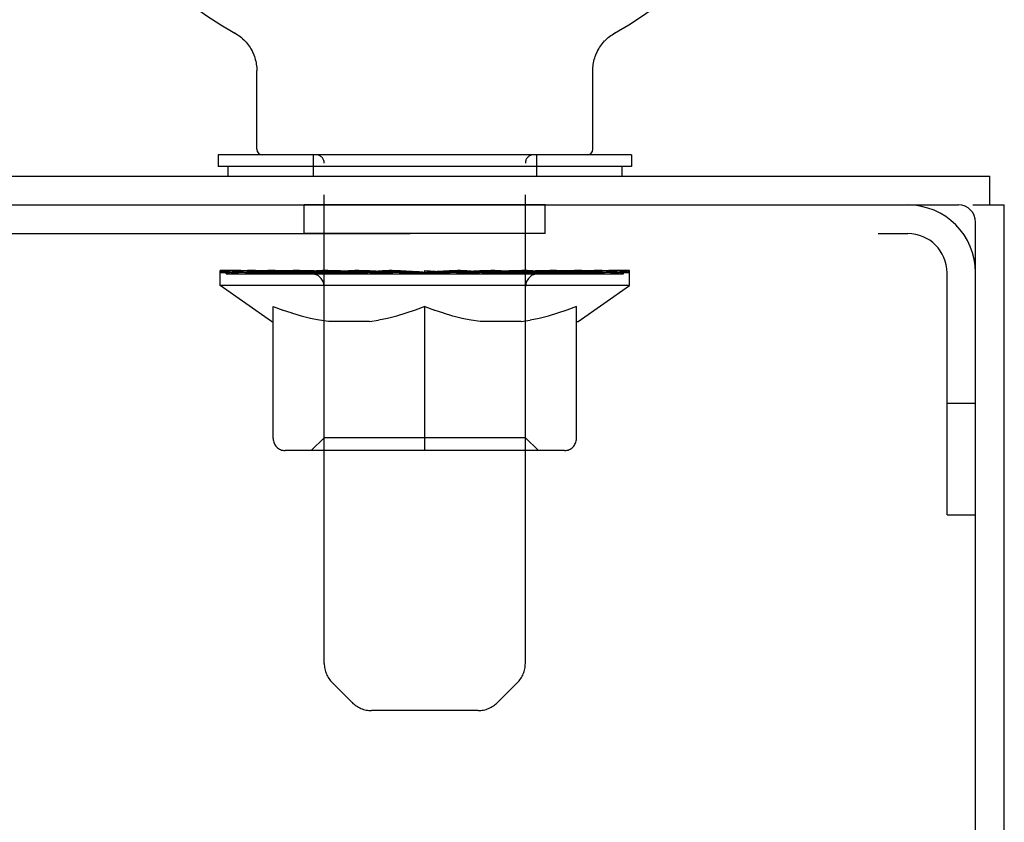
# Model space of a CAD drawing. Header units: inches. Extents: x 0 to 309, y 0 to 200.
# Tile 105 of 109: x 291.2 to 294.77, y 132.04 to 134.95. Entities that reach past the tile are written whole.
import ezdxf

# ---------------------------------------------------------------- set-up
doc = ezdxf.new("R2010")
doc.units = ezdxf.units.IN
doc.header["$LTSCALE"] = 17
doc.header["$MEASUREMENT"] = 0
doc.linetypes.add('HIDDEN', pattern=[0.2, 0.1, -0.1])
doc.layers.get('0').update_dxf_attribs({"linetype": 'CONTINUOUS'})
doc.layers.add('02___PRT_ALL_AXES', color=7, linetype='CONTINUOUS')
doc.layers.add('DEFAULT_2', color=8, linetype='HIDDEN')

msp = doc.modelspace()

# ---------------------------------------------------------------- linework, layer by layer
at = {"color": 7, "linetype": 'Continuous'}
for p, q in [((291.9771, 134.9028), (291.9769, 134.9029)), ((291.977, 134.9029), (291.9821, 134.8999)), ((291.9789, 134.9018), (291.9778, 134.9024)), ((291.9821, 134.8999), (291.9872, 134.8966)), ((291.9871, 134.8967), (291.9921, 134.8932)), ((291.9919, 134.8934), (291.9968, 134.8897)), ((291.9967, 134.8898), (292.0015, 134.8859)), ((292.0013, 134.8861), (292.0059, 134.882)), ((292.0058, 134.8821), (292.0103, 134.8779)), ((292.0101, 134.878), (292.0144, 134.8736)), ((293.3197, 134.8736), (293.3241, 134.878)), ((293.3239, 134.8779), (293.3284, 134.8821)), ((293.3282, 134.882), (293.3329, 134.8861)), ((293.3327, 134.8859), (293.3375, 134.8898)), ((293.3373, 134.8897), (293.3423, 134.8934)), ((293.3421, 134.8932), (293.3471, 134.8967)), ((293.347, 134.8966), (293.352, 134.8999)), ((293.3471, 134.8967), (293.3484, 134.8976)), ((293.352, 134.8999), (293.3572, 134.9029)), ((293.3564, 134.9024), (293.3553, 134.9018)), ((293.3572, 134.9029), (293.3571, 134.9028)), ((292.0143, 134.8738), (292.0184, 134.8692)), ((292.0183, 134.8694), (292.0223, 134.8646)), ((292.0221, 134.8648), (292.0259, 134.8599)), ((292.0258, 134.8601), (292.0294, 134.855)), ((292.0293, 134.8552), (292.0327, 134.8501)), ((292.0326, 134.8502), (292.0358, 134.845)), ((292.0357, 134.8451), (292.0387, 134.8398)), ((293.2955, 134.8398), (293.2985, 134.8451)), ((293.2984, 134.845), (293.3016, 134.8502)), ((293.3015, 134.8501), (293.3049, 134.8552)), ((293.3048, 134.855), (293.3084, 134.8601)), ((293.3082, 134.8599), (293.312, 134.8648)), ((293.3119, 134.8646), (293.3159, 134.8694)), ((293.3157, 134.8692), (293.3199, 134.8738)), ((292.0386, 134.8399), (292.0414, 134.8344)), ((292.0413, 134.8346), (292.0439, 134.829)), ((292.0438, 134.8291), (292.0462, 134.8235)), ((292.0461, 134.8236), (292.0483, 134.8179)), ((292.0482, 134.818), (292.0501, 134.8123)), ((292.0501, 134.8123), (292.0518, 134.8065)), ((292.0518, 134.8066), (292.0532, 134.8007)), ((293.281, 134.8007), (293.2824, 134.8066)), ((293.2824, 134.8065), (293.2841, 134.8123)), ((293.284, 134.8123), (293.2859, 134.818)), ((293.2859, 134.8179), (293.288, 134.8236)), ((293.288, 134.8235), (293.2903, 134.8291)), ((293.2903, 134.829), (293.2928, 134.8346)), ((293.2928, 134.8344), (293.2956, 134.8399)), ((292.0532, 134.8008), (292.0544, 134.7949)), ((292.0544, 134.795), (292.0554, 134.789)), ((292.0554, 134.7891), (292.0562, 134.7831)), ((292.057, 134.7712), (292.0571, 134.766)), ((293.2775, 134.7771), (293.278, 134.7831)), ((293.278, 134.7831), (293.2788, 134.7891)), ((293.2788, 134.789), (293.2798, 134.795)), ((293.2798, 134.7949), (293.281, 134.8008)), ((292.0571, 134.4807), (292.0571, 134.766)), ((293.2771, 134.4807), (293.2771, 134.766)), ((291.9171, 134.4607), (291.9171, 134.4187)), ((293.4171, 134.4607), (291.9171, 134.4607)), ((293.4171, 134.4607), (293.4171, 134.4187)), ((293.4171, 134.4187), (291.9171, 134.4187)), ((291.9521, 134.4187), (291.9521, 134.3827)), ((293.3821, 134.4187), (293.3821, 134.3827)), ((294.7191, 134.2787), (294.7191, 134.3827)), ((234.9376, 134.2787), (294.6046, 134.2787)), ((294.6566, 134.2787), (294.7711, 134.2787)), ((294.6671, 62.4867), (294.6671, 134.2162))]:
    msp.add_line(p, q, dxfattribs=at)
at = {"color": 3, "linetype": 'Continuous'}
for p, q in [((234.8231, 134.3827), (294.7191, 134.3827)), ((294.7711, 62.4867), (294.7711, 134.2787))]:
    msp.add_line(p, q, dxfattribs=at)
at = {"color": 7, "linetype": 'Continuous'}
for points in [[(292.0562, 134.7831), (292.0567, 134.7772), (292.057, 134.7712)], [(293.2771, 134.766), (293.2772, 134.7712), (293.2775, 134.7772)], [(293.2771, 134.766), (293.2772, 134.7712), (293.2775, 134.7771)]]:
    msp.add_lwpolyline(points, dxfattribs=at)
for centre, radius, start, end in [((292.6671, 136.1325), 1.41, 299.2655, 240.7345), ((292.0771, 134.4807), 0.02, 180, 270), ((293.2571, 134.4807), 0.02, 270, 360), ((294.6046, 134.2162), 0.0625, 0, 90)]:
    msp.add_arc(centre, radius, start, end, dxfattribs=at)
at = {"layer": '02___PRT_ALL_AXES', "color": 8, "linetype": 'HIDDEN'}
for p, q in [((292.2296, 134.1747), (292.2296, 134.2787)), ((293.1046, 134.2787), (292.2296, 134.2787)), ((293.1046, 134.1747), (293.1046, 134.2787)), ((293.1046, 134.1747), (292.2296, 134.1747))]:
    msp.add_line(p, q, dxfattribs=at)
at = {"layer": 'DEFAULT_2', "color": 8, "linetype": 'HIDDEN'}
for p, q in [((291.9858, 134.8976), (291.9871, 134.8967)), ((293.3572, 134.9029), (293.3572, 134.9029)), ((292.2621, 134.4607), (292.2621, 134.3827)), ((293.0721, 134.4607), (293.0721, 134.3827)), ((292.3021, 132.6151), (292.3021, 134.4307)), ((293.0321, 132.6151), (293.0321, 134.4307)), ((290.9136, 134.1747), (294.4206, 134.1747)), ((291.9236, 133.986), (291.9236, 134.0407)), ((291.9349, 134.0329), (291.9349, 134.0407)), ((291.9455, 134.029), (291.9455, 134.033)), ((291.9455, 134.029), (293.3887, 134.029)), ((291.9559, 134.029), (291.9559, 134.033)), ((291.957, 134.029), (291.957, 134.033)), ((291.9684, 134.0329), (291.9684, 134.0407)), ((291.9879, 134.029), (291.9879, 134.033)), ((291.9901, 134.029), (291.9901, 134.033)), ((292.0232, 134.0329), (292.0232, 134.0407)), ((292.0405, 134.029), (292.0405, 134.033)), ((292.0438, 134.029), (292.0438, 134.033)), ((292.2803, 134.0326), (292.0513, 134.0326)), ((292.0975, 134.0329), (292.0975, 134.0407)), ((292.0989, 134.029), (292.0989, 134.0326)), ((292.0995, 134.029), (292.0995, 134.0326)), ((292.1026, 134.029), (292.1026, 134.0326)), ((292.1122, 134.029), (292.1122, 134.033)), ((292.1124, 134.029), (292.1124, 134.0326)), ((292.1164, 134.029), (292.1164, 134.033)), ((292.1196, 134.029), (292.1196, 134.0338)), ((292.1235, 134.029), (292.1235, 134.0326)), ((292.1428, 134.029), (292.1428, 134.0326)), ((292.1609, 134.029), (292.1609, 134.0326)), ((292.1633, 134.029), (292.1633, 134.0358)), ((292.1891, 134.029), (292.1891, 134.0326)), ((292.1892, 134.0329), (292.1892, 134.0407)), ((292.2008, 134.029), (292.2008, 134.033)), ((292.2058, 134.029), (292.2058, 134.033)), ((292.2137, 134.029), (292.2137, 134.0326)), ((292.2294, 134.029), (292.2294, 134.0375)), ((292.25, 134.029), (292.25, 134.0326)), ((292.2527, 134.029), (292.2527, 134.0326)), ((292.2803, 134.029), (292.2803, 134.0326)), ((292.3586, 134.0326), (292.2929, 134.0326)), ((292.2953, 134.0329), (292.2953, 134.0407)), ((292.3035, 134.029), (292.3035, 134.033)), ((292.3091, 134.029), (292.3091, 134.033)), ((292.3158, 134.029), (292.3158, 134.0389)), ((292.3235, 134.029), (292.3235, 134.0326)), ((292.3347, 134.029), (292.3347, 134.0326)), ((292.3586, 134.029), (292.3586, 134.0326)), ((292.4462, 134.0326), (292.3837, 134.0326)), ((292.4074, 134.029), (292.4074, 134.0326)), ((292.4128, 134.0329), (292.4128, 134.0407)), ((292.4172, 134.029), (292.4172, 134.033)), ((292.4199, 134.029), (292.4199, 134.0399)), ((292.4234, 134.029), (292.4234, 134.033)), ((292.4327, 134.029), (292.4327, 134.0331)), ((292.4462, 134.029), (292.4462, 134.0326)), ((292.5406, 134.0326), (292.483, 134.0326)), ((292.4993, 134.029), (292.4993, 134.0326)), ((292.5323, 134.0326), (292.6243, 134.0381)), ((292.538, 134.0329), (292.538, 134.0407)), ((292.5386, 134.0405), (292.538, 134.0407)), ((292.5386, 134.033), (292.5386, 134.0405)), ((292.5386, 134.029), (292.5386, 134.033)), ((292.5406, 134.029), (292.5406, 134.0326)), ((292.5436, 134.029), (292.5436, 134.0332)), ((292.545, 134.029), (292.545, 134.033)), ((292.588, 134.0326), (292.6614, 134.0326)), ((292.5962, 134.029), (292.5962, 134.0326)), ((292.5996, 134.0326), (292.5996, 134.0366)), ((292.6243, 134.0326), (292.6243, 134.0381)), ((292.6389, 134.029), (292.6389, 134.0326)), ((292.6641, 134.0331), (292.6638, 134.033)), ((292.6638, 134.029), (292.6638, 134.033)), ((292.6641, 134.029), (292.6641, 134.0331)), ((292.6671, 134.0329), (292.6671, 134.0407)), ((292.6671, 134.0407), (292.8018, 134.0326)), ((292.6701, 134.029), (292.6701, 134.0331)), ((292.6701, 134.0331), (292.6704, 134.033)), ((292.6704, 134.029), (292.6704, 134.033)), ((292.6953, 134.029), (292.6953, 134.0326)), ((292.6953, 134.0326), (292.7462, 134.0326)), ((292.738, 134.029), (292.738, 134.0326)), ((292.7892, 134.029), (292.7892, 134.033)), ((292.7906, 134.029), (292.7906, 134.0332)), ((292.7935, 134.029), (292.7935, 134.0326)), ((292.7935, 134.0326), (292.8512, 134.0326)), ((292.7956, 134.0405), (292.7962, 134.0407)), ((292.7956, 134.033), (292.7956, 134.0405)), ((292.7956, 134.029), (292.7956, 134.033)), ((292.7962, 134.0329), (292.7962, 134.0407)), ((292.8349, 134.029), (292.8349, 134.0326)), ((292.8879, 134.029), (292.8879, 134.0326)), ((292.8879, 134.0326), (292.9505, 134.0326)), ((292.9015, 134.029), (292.9015, 134.0331)), ((292.9108, 134.029), (292.9108, 134.033)), ((292.9142, 134.029), (292.9142, 134.0399)), ((292.917, 134.029), (292.917, 134.033)), ((292.9214, 134.0329), (292.9214, 134.0407)), ((292.9267, 134.029), (292.9267, 134.0326)), ((292.9756, 134.029), (292.9756, 134.0326)), ((292.9756, 134.0326), (293.0413, 134.0326)), ((292.9994, 134.029), (292.9994, 134.0326)), ((293.0107, 134.029), (293.0107, 134.0326)), ((293.0184, 134.029), (293.0184, 134.0389)), ((293.0251, 134.029), (293.0251, 134.033)), ((293.0307, 134.029), (293.0307, 134.033)), ((293.0388, 134.0329), (293.0388, 134.0407)), ((293.0539, 134.029), (293.0539, 134.0326)), ((293.0539, 134.0326), (293.2829, 134.0326)), ((293.0815, 134.029), (293.0815, 134.0326)), ((293.0842, 134.029), (293.0842, 134.0326)), ((293.1048, 134.029), (293.1048, 134.0375)), ((293.1205, 134.029), (293.1205, 134.0326)), ((293.1284, 134.029), (293.1284, 134.033)), ((293.1334, 134.029), (293.1334, 134.033)), ((293.145, 134.0329), (293.145, 134.0407)), ((293.145, 134.029), (293.145, 134.0326)), ((293.1709, 134.029), (293.1709, 134.0358)), ((293.1733, 134.029), (293.1733, 134.0326)), ((293.1914, 134.029), (293.1914, 134.0326)), ((293.2107, 134.029), (293.2107, 134.0326)), ((293.2146, 134.029), (293.2146, 134.0338)), ((293.2178, 134.029), (293.2178, 134.033)), ((293.2217, 134.029), (293.2217, 134.0326)), ((293.222, 134.029), (293.222, 134.033)), ((293.2315, 134.029), (293.2315, 134.0326)), ((293.2346, 134.029), (293.2346, 134.0326)), ((293.2353, 134.029), (293.2353, 134.0326)), ((293.2366, 134.0329), (293.2366, 134.0407)), ((293.2904, 134.029), (293.2904, 134.033)), ((293.2936, 134.029), (293.2936, 134.033)), ((293.311, 134.0329), (293.311, 134.0407)), ((293.344, 134.029), (293.344, 134.033)), ((293.3463, 134.029), (293.3463, 134.033)), ((293.3657, 134.0329), (293.3657, 134.0407)), ((293.3772, 134.029), (293.3772, 134.033)), ((293.3783, 134.029), (293.3783, 134.033)), ((293.3887, 134.029), (293.3887, 134.033)), ((293.3993, 134.0329), (293.3993, 134.0407)), ((293.4106, 133.986), (293.4106, 134.0407)), ((294.5631, 133.1537), (294.5631, 134.0322)), ((293.4106, 133.986), (291.9236, 133.986)), ((292.11, 133.8555), (291.9236, 133.986)), ((293.2242, 133.8555), (293.4106, 133.986)), ((292.3012, 133.4341), (292.3012, 133.9824)), ((293.033, 133.4341), (293.033, 133.9824)), ((292.1166, 133.4308), (292.1166, 133.9105)), ((292.1166, 133.9105), (292.1513, 133.8971)), ((292.1855, 133.8854), (292.1509, 133.8973)), ((292.2189, 133.8754), (292.1849, 133.8856)), ((292.5988, 133.8856), (292.5648, 133.8754)), ((292.6327, 133.8973), (292.5982, 133.8854)), ((292.6671, 133.9105), (292.6324, 133.8971)), ((292.6671, 133.3875), (292.6671, 133.9105)), ((292.6671, 133.9105), (292.7018, 133.8971)), ((292.736, 133.8854), (292.7014, 133.8973)), ((292.7694, 133.8754), (292.7354, 133.8856)), ((293.1493, 133.8856), (293.1153, 133.8754)), ((293.1832, 133.8973), (293.1487, 133.8854)), ((293.2176, 133.9105), (293.1829, 133.8971)), ((293.2176, 133.4308), (293.2176, 133.9105)), ((292.11, 133.8555), (292.1166, 133.8555)), ((292.252, 133.8671), (292.2183, 133.8756)), ((292.285, 133.8605), (292.2515, 133.8672)), ((292.3178, 133.8555), (292.2846, 133.8605)), ((292.4659, 133.8555), (292.3178, 133.8555)), ((292.4659, 133.8555), (292.499, 133.8605)), ((292.5322, 133.8672), (292.4987, 133.8605)), ((292.5654, 133.8756), (292.5317, 133.8671)), ((292.8025, 133.8671), (292.7688, 133.8756)), ((292.8355, 133.8605), (292.802, 133.8672)), ((292.8683, 133.8555), (292.8351, 133.8605)), ((293.0164, 133.8555), (292.8683, 133.8555)), ((293.0164, 133.8555), (293.0495, 133.8605)), ((293.0827, 133.8672), (293.0492, 133.8605)), ((293.1159, 133.8756), (293.0822, 133.8671)), ((293.2176, 133.8555), (293.2242, 133.8555)), ((294.6671, 133.5587), (294.5631, 133.5587)), ((292.3012, 133.4341), (292.2546, 133.3875)), ((293.033, 133.4341), (292.3012, 133.4341)), ((293.033, 133.4341), (293.0796, 133.3875)), ((293.1742, 133.3875), (292.16, 133.3875)), ((294.5631, 133.1537), (294.6671, 133.1537)), ((292.4028, 132.473), (292.3314, 132.5444)), ((292.9314, 132.473), (293.0028, 132.5444)), ((292.8607, 132.4437), (292.4735, 132.4437))]:
    msp.add_line(p, q, dxfattribs=at)
for centre, radius, start, end in [((292.2721, 134.4307), 0.03, 0, 90), ((293.0621, 134.4307), 0.03, 90, 180), ((294.4206, 134.0322), 0.2465, 0, 90), ((294.4206, 134.0322), 0.1425, 0, 90), ((292.2546, 133.9824), 0.0466, 0, 90), ((293.0796, 133.9824), 0.0466, 90, 180), ((292.16, 133.4308), 0.0434, 180, 270), ((293.1742, 133.4308), 0.0434, 270, 360), ((292.4021, 132.6151), 0.1, 180, 225), ((292.9321, 132.6151), 0.1, 315, 360), ((292.4735, 132.5437), 0.1, 225, 270), ((292.8607, 132.5437), 0.1, 270, 315)]:
    msp.add_arc(centre, radius, start, end, dxfattribs=at)
for centre, major_axis, ratio, start_param, end_param in [((291.9004, 134.0268), (0.2318, 0), 0.060167, 0.426548, 1.470503), ((292.6671, 134.0407), (0.7435, 0.0078), 0.059247, 2.966439, 3.140971), ((292.6671, 134.0407), (0.7435, 0), 0.060167, 3.141593, 3.316126), ((291.9004, 134.019), (0.2318, 0.0024), 0.059247, 1.374323, 1.469882), ((291.872, 134.0268), (0.2318, 0.0024), 0.059247, 0.251393, 1.295349), ((291.9521, 134.0268), (0.2318, -0.0024), 0.059247, 0.601702, 1.645657), ((292.6671, 134.0407), (0.7435, 0.0153), 0.056515, 2.79136, 2.965893), ((292.6671, 134.0407), (0.7435, -0.0078), 0.059247, -2.966439, -2.791906), ((291.9521, 134.019), (0.2318, 0), 0.060167, 1.549477, 1.645036), ((291.872, 134.019), (0.2318, 0.0048), 0.056515, 1.199244, 1.294804), ((291.956, 134.0217), (0.1922, 0.002), 0.059247, 1.051627, 1.625044), ((291.9329, 134.0217), (0.1922, 0.004), 0.056515, 0.876548, 1.449966), ((292.0007, 134.0217), (0.1922, 0), 0.060167, 1.226781, 1.800198), ((291.8677, 134.0268), (0.2318, 0.0048), 0.056515, 0.076315, 1.120271), ((292.0255, 134.0268), (0.2318, -0.0048), 0.056515, 0.77678, 1.820736), ((292.6671, 134.0407), (0.7435, 0.0224), 0.052059, 2.616423, 2.790956), ((292.6671, 134.0407), (0.7435, -0.0153), 0.056515, -2.79136, -2.616827), ((292.0255, 134.019), (0.2318, -0.0024), 0.059247, 1.724631, 1.82019), ((291.8677, 134.019), (0.2318, 0.007), 0.052059, 1.024308, 1.119867), ((291.9322, 134.0217), (0.1922, 0.0058), 0.052059, 0.701611, 1.275029), ((292.0657, 134.0217), (0.1922, -0.002), 0.059247, 1.401935, 1.975352), ((292.1184, 134.0268), (0.2318, -0.007), 0.052059, 0.951717, 1.995673), ((292.6671, 134.0407), (0.7435, 0.0288), 0.046022, 2.441677, 2.61621), ((291.8878, 134.0268), (0.2318, 0.007), 0.052059, -0.098622, 0.945334), ((292.6671, 134.0407), (0.7435, -0.0224), 0.052059, -2.616423, -2.441891), ((292.1184, 134.019), (0.2318, -0.0048), 0.056515, 1.899709, 1.995269), ((291.8878, 134.019), (0.2318, 0.009), 0.046022, 0.849561, 0.945121), ((291.9537, 134.0217), (0.1922, 0.0074), 0.046022, 0.526865, 1.100283), ((292.1489, 134.0217), (0.1922, -0.004), 0.056515, 1.577013, 2.150431), ((292.228, 134.0268), (0.2318, -0.009), 0.046022, 1.126463, 2.170419), ((292.6671, 134.0407), (0.7435, 0.0343), 0.038593, 2.267147, 2.44168), ((292.6671, 134.0407), (0.7435, -0.0288), 0.046022, -2.441677, -2.267144), ((291.9315, 134.0268), (0.2318, 0.009), 0.046022, -0.273368, 0.770588), ((292.228, 134.019), (0.2318, -0.007), 0.052059, 2.074646, 2.170205), ((291.9315, 134.019), (0.2318, 0.0107), 0.038593, 0.675031, 0.77059), ((291.9969, 134.0217), (0.1922, 0.0089), 0.038593, 0.352335, 0.925752), ((292.2479, 134.0217), (0.1922, -0.0058), 0.052059, 1.75195, 2.325367), ((292.351, 134.0268), (0.2318, -0.0107), 0.038593, 1.300994, 2.344949), ((292.6671, 134.0407), (0.7435, 0.0388), 0.030002, 2.09283, 2.267363), ((292.6671, 134.0407), (0.7435, -0.0343), 0.038593, -2.267147, -2.092614), ((291.9976, 134.0268), (0.2318, 0.0107), 0.038593, -0.447899, 0.596057), ((292.351, 134.019), (0.2318, -0.009), 0.046022, 2.249392, 2.344952), ((291.9976, 134.019), (0.2318, 0.0121), 0.030002, 0.500714, 0.596274), ((292.0605, 134.0217), (0.1922, 0.01), 0.030002, 0.178018, 0.751436), ((292.3596, 134.0217), (0.1922, -0.0074), 0.046022, 1.926696, 2.500114), ((292.084, 134.0268), (0.2318, 0.0121), 0.030002, -0.622215, 0.421741), ((292.4835, 134.0268), (0.2318, -0.0121), 0.030002, 1.47531, 2.519266), ((292.6671, 134.0407), (0.7435, 0.0421), 0.020513, 1.918702, 2.093235), ((292.6671, 134.0407), (0.7435, -0.0388), 0.030002, -2.09283, -1.918297), ((292.4835, 134.019), (0.2318, -0.0107), 0.038593, 2.423923, 2.519482), ((292.084, 134.019), (0.2318, 0.0131), 0.020513, 0.326586, 0.422146), ((292.1425, 134.0217), (0.1922, 0.0109), 0.020513, 0.00389, 0.577307), ((292.4806, 134.0217), (0.1922, -0.0089), 0.038593, 2.101227, 2.674644), ((292.1881, 134.0268), (0.2318, 0.0131), 0.020513, -0.796343, 0.247613), ((292.6216, 134.0268), (0.2318, -0.0131), 0.020513, 1.649438, 2.693394), ((292.6671, 134.0407), (0.7435, 0.0441), 0.010411, 1.744712, 1.919245), ((292.6671, 134.0407), (0.7435, -0.0421), 0.020513, -1.918702, -1.744169), ((292.6216, 134.019), (0.2318, -0.0121), 0.030002, 2.598239, 2.693799), ((292.1881, 134.019), (0.2318, 0.0137), 0.010411, 0.152596, 0.248156), ((292.2405, 134.0217), (0.1922, 0.0114), 0.010411, 6.113086, 6.686503), ((292.6073, 134.0217), (0.1922, -0.01), 0.030002, 2.275543, 2.848961), ((292.3068, 134.0268), (0.2318, 0.0137), 0.010411, -0.970333, -0.000837), ((292.7611, 134.0268), (0.2318, -0.0137), 0.010411, 1.823428, 2.867384), ((292.6671, 134.0407), (0.7435, -0.0441), 0.010411, -1.744712, -1.570179), ((292.7611, 134.019), (0.2318, -0.0131), 0.020513, 2.772368, 2.867927), ((292.7358, 134.0217), (0.1922, -0.0109), 0.020513, 2.449671, 3.023089), ((292.5731, 134.0268), (0.2318, 0.0137), 0.010411, 0.274209, 1.318165), ((292.4719, 134.0217), (0.1922, 0.0114), 0.010411, -0.000381, 0.517932), ((292.4364, 134.019), (0.2318, 0.0137), 0.010411, 0.195236, 0.407198), ((292.6671, 134.0407), (0.7435, 0.0441), 0.010411, -1.579123, -1.39688), ((292.8977, 134.019), (0.2318, -0.0137), 0.010411, 2.946357, 3.041917), ((292.8623, 134.0217), (0.1922, -0.0114), 0.010411, 2.623661, 3.142044), ((292.7126, 134.0268), (0.2318, 0.0131), 0.020513, 0.448199, 1.492154), ((292.5983, 134.0217), (0.1922, 0.0109), 0.020513, 0.118504, 0.691921), ((292.5731, 134.019), (0.2318, 0.0131), 0.020513, 0.273666, 0.369225), ((293.0274, 134.0268), (0.2318, -0.0137), 0.010411, -3.140756, -2.17126), ((292.6671, 134.0407), (0.7435, 0.0421), 0.020513, -1.397424, -1.222891), ((292.6671, 134.0407), (0.7435, -0.0441), 0.010411, 1.222347, 1.39688), ((292.8507, 134.0268), (0.2318, 0.0121), 0.030002, 0.622327, 1.666283), ((292.7269, 134.0217), (0.1922, 0.01), 0.030002, 0.292632, 0.86605), ((293.0937, 134.0217), (0.1922, -0.0114), 0.010411, 2.738275, 3.311692), ((293.1461, 134.0268), (0.2318, -0.0131), 0.020513, 2.89398, 3.937936), ((292.7126, 134.019), (0.2318, 0.0121), 0.030002, 0.447794, 0.543354), ((293.1461, 134.019), (0.2318, -0.0137), 0.010411, 2.893437, 2.988996), ((292.9832, 134.0268), (0.2318, 0.0107), 0.038593, 0.796643, 1.840599), ((292.6671, 134.0407), (0.7435, 0.0388), 0.030002, -1.223295, -1.048762), ((292.6671, 134.0407), (0.7435, -0.0421), 0.020513, 1.048358, 1.222891), ((292.8536, 134.0217), (0.1922, 0.0089), 0.038593, 0.466948, 1.040366), ((293.1917, 134.0217), (0.1922, -0.0109), 0.020513, 2.564285, 3.137703), ((293.2502, 134.0268), (0.2318, -0.0121), 0.030002, 2.719852, 3.763807), ((293.1062, 134.0268), (0.2318, 0.009), 0.046022, 0.971174, 2.01513), ((292.8507, 134.019), (0.2318, 0.0107), 0.038593, 0.62211, 0.71767), ((293.2502, 134.019), (0.2318, -0.0131), 0.020513, 2.719447, 2.815007), ((292.6671, 134.0407), (0.7435, 0.0343), 0.038593, -1.048979, -0.874446), ((292.6671, 134.0407), (0.7435, -0.0388), 0.030002, 0.874229, 1.048762), ((292.9746, 134.0217), (0.1922, 0.0074), 0.046022, 0.641479, 1.214897), ((293.2157, 134.0268), (0.2318, 0.007), 0.052059, 1.14592, 2.189876), ((293.2737, 134.0217), (0.1922, -0.01), 0.030002, 2.390157, 2.963574), ((293.3366, 134.0268), (0.2318, -0.0107), 0.038593, 2.545535, 3.589491), ((293.0863, 134.0217), (0.1922, 0.0058), 0.052059, 0.816225, 1.389643), ((292.9832, 134.019), (0.2318, 0.009), 0.046022, 0.796641, 0.892201), ((293.3366, 134.019), (0.2318, -0.0121), 0.030002, 2.545319, 2.640878), ((293.3087, 134.0268), (0.2318, 0.0048), 0.056515, 1.320857, 2.364813), ((292.6671, 134.0407), (0.7435, 0.0288), 0.046022, -0.874448, -0.699915), ((292.6671, 134.0407), (0.7435, -0.0343), 0.038593, 0.699913, 0.874446), ((293.3373, 134.0217), (0.1922, -0.0089), 0.038593, 2.21584, 2.789258), ((293.4027, 134.0268), (0.2318, -0.009), 0.046022, 2.371005, 3.41496), ((293.1853, 134.0217), (0.1922, 0.004), 0.056515, 0.991162, 1.564579), ((293.3821, 134.0268), (0.2318, 0.0024), 0.059247, 1.495935, 2.539891), ((293.4464, 134.0268), (0.2318, -0.007), 0.052059, 2.196258, 3.240214), ((293.3805, 134.0217), (0.1922, -0.0074), 0.046022, 2.04131, 2.614727), ((293.1062, 134.019), (0.2318, 0.007), 0.052059, 0.971387, 1.066947), ((293.4027, 134.019), (0.2318, -0.0107), 0.038593, 2.371002, 2.466562), ((293.4338, 134.0268), (0.2318, 0), 0.060167, 1.671089, 2.715045), ((293.4665, 134.0268), (0.2318, -0.0048), 0.056515, 2.021322, 3.065278), ((293.2685, 134.0217), (0.1922, 0.002), 0.059247, 1.16624, 1.739658), ((292.6671, 134.0407), (0.7435, 0.0224), 0.052059, -0.699702, -0.525169), ((292.6671, 134.0407), (0.7435, -0.0288), 0.046022, 0.525382, 0.699915), ((293.4622, 134.0268), (0.2318, -0.0024), 0.059247, 1.846243, 2.890199), ((293.402, 134.0217), (0.1922, -0.0058), 0.052059, 1.866564, 2.439981), ((293.3334, 134.0217), (0.1922, 0), 0.060167, 1.341394, 1.914812), ((293.4012, 134.0217), (0.1922, -0.004), 0.056515, 1.691627, 2.265045), ((293.3781, 134.0217), (0.1922, -0.002), 0.059247, 1.516549, 2.089966), ((293.2157, 134.019), (0.2318, 0.0048), 0.056515, 1.146324, 1.241883), ((293.4464, 134.019), (0.2318, -0.009), 0.046022, 2.196472, 2.292031), ((292.6671, 134.0407), (0.7435, 0.0153), 0.056515, -0.524765, -0.350233), ((292.6671, 134.0407), (0.7435, -0.0224), 0.052059, 0.350636, 0.525169), ((293.3087, 134.019), (0.2318, 0.0024), 0.059247, 1.321402, 1.416962), ((293.4665, 134.019), (0.2318, -0.007), 0.052059, 2.021726, 2.117285), ((292.6671, 134.0407), (0.7435, 0.0078), 0.059247, -0.349687, -0.175154), ((292.6671, 134.0407), (0.7435, -0.0153), 0.056515, 0.1757, 0.350233), ((293.3821, 134.019), (0.2318, 0), 0.060167, 1.496556, 1.592116), ((293.4622, 134.019), (0.2318, -0.0048), 0.056515, 1.846789, 1.942348), ((293.4338, 134.019), (0.2318, -0.0024), 0.059247, 1.67171, 1.76727), ((292.6671, 134.0407), (0.7435, 0), 0.060167, -0.174533, 0), ((292.6671, 134.0407), (0.7435, -0.0078), 0.059247, 0.000621, 0.175154)]:
    msp.add_ellipse(centre, major_axis=major_axis, ratio=ratio, start_param=start_param, end_param=end_param, dxfattribs=at)

doc.saveas('drawing.dxf')
